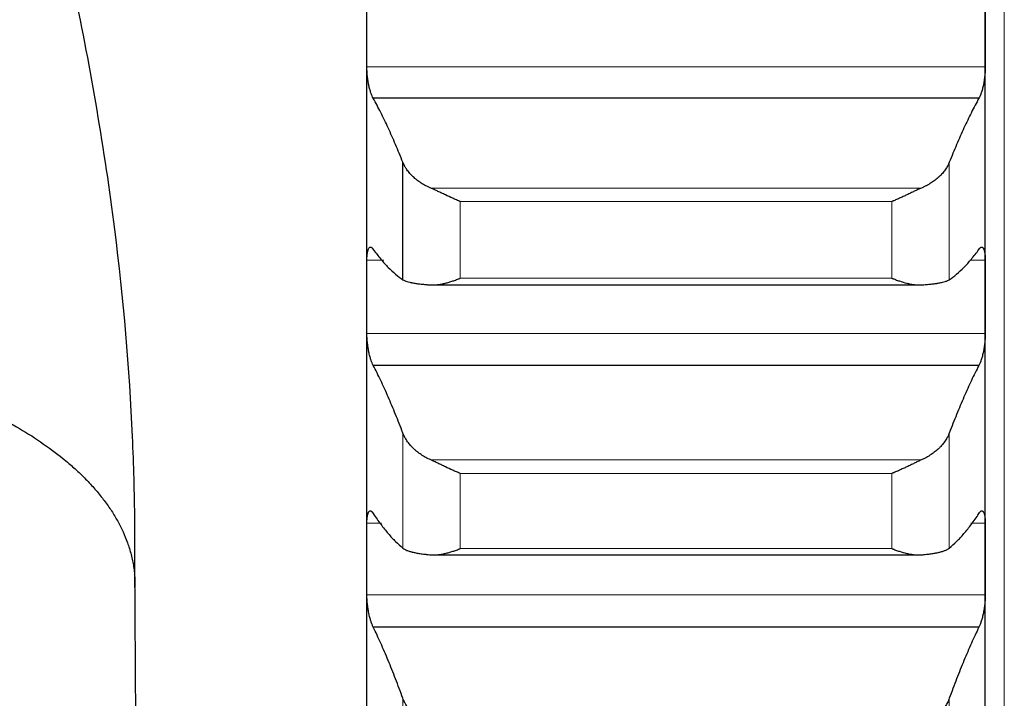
# Model space of a CAD drawing. Header units: inches. Extents: x 0 to 17820, y -10 to 12600.
# Tile 118 of 256: x 6424 to 6507, y 8416 to 8473. Entities that reach past the tile are written whole.
import ezdxf

# ---------------------------------------------------------------- set-up
doc = ezdxf.new("R2010")
doc.units = ezdxf.units.IN
doc.layers.add('1', color=7, linetype='Continuous', true_color=0xffffff)
doc.layers.add('254', color=7, linetype='Continuous', true_color=0xffffff)
doc.styles.add('latin_extended', font='simplex.shx')
doc.dimstyles.get("Standard").update_dxf_attribs({"dimtxt": 0.18, "dimasz": 0.18, "dimexe": 0.18, "dimexo": 0.0625, "dimgap": 0.09, "dimtad": 0, "dimtih": 1, "dimtoh": 1, "dimdec": 4, "dimzin": 0, "dimdsep": 46, "dimtxsty": 'Standard', "dimcen": 0.09, "dimadec": 0, "dimazin": 0, "dimtfac": 1, "dimtdec": 4, "dimtofl": 0, "dimtmove": 0, "dimatfit": 3, "dimfxl": 1, "dimtolj": 1, "dimtzin": 0, "dimarcsym": 0})

# ---------------------------------------------------------------- blocks, each defined once
blk = doc.blocks.new('_U1')
at = {"layer": '254', "color": 3, "linetype": 'Continuous', "lineweight": 13, "transparency": 16777216}
for p, q in [((1291.577, 10505.926), (1291.577, 7002.901)), ((6453.143, 8695.901), (6453.143, 7002.901)), ((1396.577, 7032.901), (6348.143, 7032.901))]:
    blk.add_line(p, q, dxfattribs=at)
at = {"layer": '254', "color": 3, "transparency": 16777216}
for points in [[(1396.577, 7050.401), (1396.577, 7015.401), (1291.577, 7032.901)], [(6348.143, 7015.401), (6348.143, 7050.401), (6453.143, 7032.901)]]:
    blk.add_solid(points, dxfattribs=at)
at = {"layer": 'Defpoints', "color": 0, "transparency": 16777216}
for p in [(1291.577, 10535.926), (6453.143, 8725.901), (6453.143, 7032.901)]:
    blk.add_point(p, dxfattribs=at)
at = {"layer": '254', "color": 2, "lineweight": 13, "transparency": 16777216, "insert": (3697.36, 7190.401), "char_height": 105, "attachment_point": 1, "style": 'latin_extended'}
blk.add_mtext('\\A1;5162', dxfattribs=at)

msp = doc.modelspace()

# ---------------------------------------------------------------- linework, layer by layer
at = {"layer": '1', "color": 110, "linetype": 'Continuous', "lineweight": 13}
for p, q in [((6506.743, 8640.861), (6506.743, 8110.901)), ((6505.141, 8469.423), (6453.146, 8469.423)), ((6502.117, 8451.529), (6502.117, 8461.4)), ((6499.775, 8459.235), (6458.512, 8459.235)), ((6497.288, 8458.102), (6460.999, 8458.102)), ((6460.999, 8451.657), (6460.999, 8458.102)), ((6497.288, 8451.657), (6497.288, 8458.102)), ((6454.574, 8453.159), (6453.146, 8453.159)), ((6505.141, 8453.159), (6503.843, 8453.159)), ((6497.288, 8451.657), (6460.999, 8451.657)), ((6505.141, 8447), (6453.146, 8447)), ((6456.17, 8428.957), (6456.17, 8438.634)), ((6502.117, 8428.957), (6502.117, 8438.634)), ((6499.775, 8436.377), (6458.512, 8436.377)), ((6460.999, 8428.917), (6460.999, 8435.236)), ((6497.288, 8435.236), (6460.999, 8435.236)), ((6497.288, 8428.917), (6497.288, 8435.236)), ((6454.371, 8431.055), (6453.146, 8431.055)), ((6505.141, 8431.055), (6503.916, 8431.055)), ((6497.288, 8428.917), (6460.999, 8428.917)), ((6505.141, 8425.024), (6453.146, 8425.024)), ((6456.17, 8406.86), (6456.17, 8416.327)), ((6502.117, 8406.86), (6502.117, 8416.327))]:
    msp.add_line(p, q, dxfattribs=at)
at = {"layer": '1', "color": 2, "linetype": 'Continuous', "lineweight": 25}
for p, q in [((6453.143, 8472.561), (6453.143, 8495.448)), ((6505.143, 8472.561), (6505.143, 8495.448)), ((6453.143, 8450.079), (6453.143, 8472.561)), ((6505.143, 8450.079), (6505.143, 8472.561)), ((6504.606, 8466.789), (6453.681, 8466.789)), ((6456.17, 8451.529), (6456.17, 8461.4)), ((6458.512, 8451.088), (6499.775, 8451.088)), ((6453.143, 8428.04), (6453.143, 8450.079)), ((6505.143, 8428.04), (6505.143, 8450.079)), ((6504.606, 8444.328), (6453.681, 8444.328)), ((6453.143, 8406.477), (6453.143, 8428.04)), ((6458.776, 8428.384), (6499.775, 8428.384)), ((6505.143, 8406.477), (6505.143, 8428.04)), ((6504.606, 8422.318), (6453.681, 8422.318))]:
    msp.add_line(p, q, dxfattribs=at)
for points, knots in [([(6433.643, 8425.906), (6433.644, 8426.598), (6433.642, 8428.401), (6433.634, 8432.494), (6433.393, 8441.642), (6432.119, 8456.461), (6429.952, 8469.151), (6428.529, 8475.891)], [0, 0, 0, 0, 0.04189, 0.109607, 0.254713, 0.604527, 1, 1, 1, 1]), ([(6453.681, 8466.789), (6453.646, 8466.842), (6453.612, 8466.906), (6453.562, 8467.017), (6453.545, 8467.057), (6453.521, 8467.12), (6453.513, 8467.142), (6453.496, 8467.187), (6453.488, 8467.21), (6453.448, 8467.327), (6453.418, 8467.428), (6453.374, 8467.591), (6453.36, 8467.648), (6453.34, 8467.735), (6453.333, 8467.765), (6453.32, 8467.824), (6453.313, 8467.854), (6453.282, 8468.006), (6453.26, 8468.131), (6453.235, 8468.292), (6453.23, 8468.324), (6453.221, 8468.389), (6453.217, 8468.423), (6453.204, 8468.521), (6453.196, 8468.587), (6453.175, 8468.784), (6453.165, 8468.914), (6453.155, 8469.077), (6453.154, 8469.109), (6453.151, 8469.173), (6453.15, 8469.205), (6453.147, 8469.3), (6453.146, 8469.362), (6453.146, 8469.423)], [0, 0, 0, 0, 0.125, 0.125, 0.1875, 0.1875, 0.21875, 0.21875, 0.25, 0.25, 0.375, 0.375, 0.4375, 0.4375, 0.46875, 0.46875, 0.5, 0.5, 0.625, 0.625, 0.65625, 0.65625, 0.6875, 0.6875, 0.75, 0.75, 0.875, 0.875, 0.90625, 0.90625, 0.9375, 0.9375, 1, 1, 1, 1]), ([(6505.141, 8469.423), (6505.141, 8469.362), (6505.139, 8469.239), (6505.131, 8469.048), (6505.122, 8468.918), (6505.114, 8468.82), (6505.111, 8468.786), (6505.105, 8468.72), (6505.101, 8468.687), (6505.084, 8468.523), (6505.067, 8468.392), (6505.042, 8468.231), (6505.037, 8468.199), (6505.029, 8468.151), (6505.027, 8468.135), (6505.021, 8468.103), (6505.007, 8468.023), (6504.98, 8467.884), (6504.955, 8467.766), (6504.928, 8467.651), (6504.913, 8467.594), (6504.87, 8467.429), (6504.839, 8467.328), (6504.791, 8467.188), (6504.775, 8467.144), (6504.75, 8467.08), (6504.742, 8467.06), (6504.725, 8467.019), (6504.717, 8467), (6504.675, 8466.906), (6504.64, 8466.842), (6504.606, 8466.789)], [0, 0, 0, 0, 0.0625, 0.125, 0.1875, 0.1875, 0.21875, 0.21875, 0.25, 0.25, 0.375, 0.375, 0.40625, 0.40625, 0.421875, 0.421875, 0.4375, 0.5, 0.5625, 0.5625, 0.625, 0.625, 0.75, 0.75, 0.8125, 0.8125, 0.84375, 0.84375, 0.875, 0.875, 1, 1, 1, 1]), ([(6458.512, 8459.235), (6458.366, 8459.298), (6458.226, 8459.365), (6457.957, 8459.507), (6457.7, 8459.657), (6457.463, 8459.824), (6457.323, 8459.933), (6457.295, 8459.955), (6457.24, 8459.999), (6457.213, 8460.022), (6457.133, 8460.09), (6457.081, 8460.136), (6456.931, 8460.276), (6456.839, 8460.371), (6456.667, 8460.566), (6456.588, 8460.666), (6456.48, 8460.819), (6456.445, 8460.87), (6456.397, 8460.948), (6456.381, 8460.974), (6456.35, 8461.027), (6456.335, 8461.053), (6456.263, 8461.185), (6456.212, 8461.292), (6456.17, 8461.4)], [0, 0, 0, 0, 0.125, 0.125, 0.25, 0.375, 0.375, 0.40625, 0.40625, 0.4375, 0.4375, 0.5, 0.5, 0.625, 0.625, 0.75, 0.75, 0.8125, 0.8125, 0.84375, 0.84375, 0.875, 0.875, 1, 1, 1, 1]), ([(6502.117, 8461.4), (6502.075, 8461.292), (6502.025, 8461.186), (6501.91, 8460.977), (6501.781, 8460.77), (6501.623, 8460.57), (6501.494, 8460.423), (6501.449, 8460.374), (6501.379, 8460.302), (6501.355, 8460.278), (6501.306, 8460.23), (6501.282, 8460.207), (6501.157, 8460.09), (6500.945, 8459.91), (6500.71, 8459.744), (6500.463, 8459.585), (6500.334, 8459.509), (6500.164, 8459.419), (6500.13, 8459.402), (6500.06, 8459.367), (6499.956, 8459.315), (6499.848, 8459.267), (6499.775, 8459.235)], [0, 0, 0, 0, 0.125, 0.125, 0.25, 0.375, 0.375, 0.4375, 0.4375, 0.46875, 0.46875, 0.5, 0.5, 0.625, 0.75, 0.75, 0.875, 0.875, 0.90625, 0.90625, 0.9375, 1, 1, 1, 1]), ([(6460.999, 8458.102), (6460.996, 8458.103), (6460.993, 8458.105), (6460.986, 8458.107), (6460.983, 8458.109), (6460.973, 8458.113), (6460.953, 8458.121), (6460.907, 8458.14), (6460.814, 8458.179), (6460.735, 8458.212), (6460.577, 8458.28), (6460.472, 8458.326), (6460.158, 8458.468), (6459.95, 8458.565), (6459.639, 8458.712), (6459.535, 8458.761), (6459.38, 8458.836), (6459.328, 8458.86), (6459.224, 8458.91), (6459.172, 8458.934), (6459.018, 8459.007), (6458.915, 8459.055), (6458.712, 8459.148), (6458.612, 8459.193), (6458.512, 8459.235)], [0, 0, 0, 0, 0.003906, 0.003906, 0.007813, 0.007813, 0.015625, 0.03125, 0.0625, 0.125, 0.125, 0.25, 0.25, 0.5, 0.5, 0.625, 0.625, 0.6875, 0.6875, 0.75, 0.75, 0.875, 0.875, 1, 1, 1, 1]), ([(6499.775, 8459.235), (6499.675, 8459.193), (6499.575, 8459.148), (6499.374, 8459.056), (6499.273, 8459.009), (6499.069, 8458.913), (6498.966, 8458.864), (6498.76, 8458.765), (6498.655, 8458.716), (6498.446, 8458.616), (6498.341, 8458.567), (6498.131, 8458.469), (6498.026, 8458.421), (6497.816, 8458.327), (6497.71, 8458.28), (6497.552, 8458.212), (6497.473, 8458.179), (6497.38, 8458.14), (6497.334, 8458.121), (6497.314, 8458.113), (6497.301, 8458.107), (6497.294, 8458.105), (6497.288, 8458.102)], [0, 0, 0, 0, 0.125, 0.125, 0.25, 0.25, 0.375, 0.375, 0.5, 0.5, 0.625, 0.625, 0.75, 0.75, 0.875, 0.875, 0.9375, 0.96875, 0.984375, 0.992188, 0.992188, 1, 1, 1, 1]), ([(6453.146, 8453.159), (6453.146, 8453.218), (6453.148, 8453.334), (6453.156, 8453.496), (6453.165, 8453.596), (6453.173, 8453.669), (6453.176, 8453.692), (6453.182, 8453.738), (6453.185, 8453.76), (6453.203, 8453.868), (6453.22, 8453.944), (6453.244, 8454.025), (6453.25, 8454.04), (6453.258, 8454.062), (6453.26, 8454.07), (6453.266, 8454.084), (6453.28, 8454.118), (6453.306, 8454.171), (6453.332, 8454.206), (6453.359, 8454.235), (6453.373, 8454.246), (6453.417, 8454.271), (6453.448, 8454.274), (6453.495, 8454.262), (6453.512, 8454.254), (6453.536, 8454.239), (6453.545, 8454.233), (6453.562, 8454.219), (6453.57, 8454.212), (6453.612, 8454.171), (6453.646, 8454.126), (6453.681, 8454.07)], [0, 0, 0, 0, 0.0625, 0.125, 0.1875, 0.1875, 0.21875, 0.21875, 0.25, 0.25, 0.375, 0.375, 0.40625, 0.40625, 0.421875, 0.421875, 0.4375, 0.5, 0.5625, 0.5625, 0.625, 0.625, 0.75, 0.75, 0.8125, 0.8125, 0.84375, 0.84375, 0.875, 0.875, 1, 1, 1, 1]), ([(6504.606, 8454.07), (6504.64, 8454.126), (6504.675, 8454.17), (6504.725, 8454.22), (6504.741, 8454.233), (6504.766, 8454.249), (6504.774, 8454.253), (6504.791, 8454.261), (6504.799, 8454.264), (6504.839, 8454.274), (6504.869, 8454.271), (6504.913, 8454.246), (6504.927, 8454.235), (6504.947, 8454.214), (6504.954, 8454.206), (6504.967, 8454.188), (6504.973, 8454.179), (6505.005, 8454.127), (6505.027, 8454.075), (6505.052, 8453.994), (6505.057, 8453.977), (6505.066, 8453.942), (6505.07, 8453.924), (6505.083, 8453.867), (6505.091, 8453.826), (6505.112, 8453.697), (6505.122, 8453.602), (6505.131, 8453.471), (6505.133, 8453.444), (6505.136, 8453.389), (6505.137, 8453.361), (6505.14, 8453.277), (6505.141, 8453.219), (6505.141, 8453.159)], [0, 0, 0, 0, 0.125, 0.125, 0.1875, 0.1875, 0.21875, 0.21875, 0.25, 0.25, 0.375, 0.375, 0.4375, 0.4375, 0.46875, 0.46875, 0.5, 0.5, 0.625, 0.625, 0.65625, 0.65625, 0.6875, 0.6875, 0.75, 0.75, 0.875, 0.875, 0.90625, 0.90625, 0.9375, 0.9375, 1, 1, 1, 1]), ([(6456.17, 8451.529), (6456.212, 8451.501), (6456.262, 8451.474), (6456.377, 8451.423), (6456.506, 8451.375), (6456.664, 8451.332), (6456.793, 8451.301), (6456.838, 8451.291), (6456.908, 8451.277), (6456.932, 8451.272), (6456.981, 8451.262), (6457.005, 8451.258), (6457.13, 8451.235), (6457.341, 8451.202), (6457.577, 8451.173), (6457.824, 8451.147), (6457.953, 8451.135), (6458.123, 8451.121), (6458.157, 8451.118), (6458.227, 8451.113), (6458.331, 8451.105), (6458.439, 8451.098), (6458.512, 8451.093)], [0, 0, 0, 0, 0.125, 0.125, 0.25, 0.375, 0.375, 0.4375, 0.4375, 0.46875, 0.46875, 0.5, 0.5, 0.625, 0.75, 0.75, 0.875, 0.875, 0.90625, 0.90625, 0.9375, 1, 1, 1, 1]), ([(6458.512, 8451.093), (6458.612, 8451.087), (6458.712, 8451.086), (6458.913, 8451.095), (6459.014, 8451.103), (6459.218, 8451.129), (6459.321, 8451.145), (6459.527, 8451.185), (6459.632, 8451.208), (6459.841, 8451.26), (6459.946, 8451.289), (6460.156, 8451.351), (6460.261, 8451.385), (6460.471, 8451.456), (6460.576, 8451.494), (6460.735, 8451.553), (6460.814, 8451.583), (6460.907, 8451.62), (6460.953, 8451.638), (6460.973, 8451.646), (6460.986, 8451.651), (6460.993, 8451.654), (6460.999, 8451.657)], [0, 0, 0, 0, 0.125, 0.125, 0.25, 0.25, 0.375, 0.375, 0.5, 0.5, 0.625, 0.625, 0.75, 0.75, 0.875, 0.875, 0.9375, 0.96875, 0.984375, 0.992188, 0.992188, 1, 1, 1, 1]), ([(6497.288, 8451.657), (6497.291, 8451.655), (6497.294, 8451.654), (6497.301, 8451.651), (6497.304, 8451.65), (6497.314, 8451.646), (6497.334, 8451.638), (6497.38, 8451.62), (6497.473, 8451.583), (6497.658, 8451.513), (6497.815, 8451.456), (6498.129, 8451.35), (6498.337, 8451.287), (6498.648, 8451.209), (6498.752, 8451.186), (6498.907, 8451.156), (6498.959, 8451.147), (6499.063, 8451.13), (6499.114, 8451.123), (6499.269, 8451.104), (6499.372, 8451.095), (6499.575, 8451.086), (6499.675, 8451.087), (6499.775, 8451.093)], [0, 0, 0, 0, 0.003906, 0.003906, 0.007813, 0.007813, 0.015625, 0.03125, 0.0625, 0.125, 0.25, 0.25, 0.5, 0.5, 0.625, 0.625, 0.6875, 0.6875, 0.75, 0.75, 0.875, 0.875, 1, 1, 1, 1]), ([(6499.775, 8451.093), (6499.921, 8451.102), (6500.061, 8451.112), (6500.33, 8451.134), (6500.587, 8451.158), (6500.823, 8451.187), (6500.964, 8451.207), (6500.992, 8451.211), (6501.047, 8451.219), (6501.074, 8451.223), (6501.154, 8451.235), (6501.206, 8451.244), (6501.356, 8451.271), (6501.448, 8451.29), (6501.62, 8451.331), (6501.699, 8451.353), (6501.807, 8451.387), (6501.841, 8451.399), (6501.89, 8451.417), (6501.906, 8451.423), (6501.937, 8451.436), (6501.952, 8451.442), (6502.024, 8451.474), (6502.075, 8451.501), (6502.117, 8451.529)], [0, 0, 0, 0, 0.125, 0.125, 0.25, 0.375, 0.375, 0.40625, 0.40625, 0.4375, 0.4375, 0.5, 0.5, 0.625, 0.625, 0.75, 0.75, 0.8125, 0.8125, 0.84375, 0.84375, 0.875, 0.875, 1, 1, 1, 1]), ([(6453.681, 8444.328), (6453.646, 8444.386), (6453.612, 8444.455), (6453.562, 8444.572), (6453.545, 8444.614), (6453.521, 8444.68), (6453.513, 8444.702), (6453.496, 8444.749), (6453.488, 8444.773), (6453.448, 8444.894), (6453.418, 8444.999), (6453.374, 8445.166), (6453.36, 8445.223), (6453.34, 8445.312), (6453.333, 8445.342), (6453.32, 8445.403), (6453.313, 8445.434), (6453.282, 8445.587), (6453.26, 8445.714), (6453.235, 8445.876), (6453.23, 8445.908), (6453.221, 8445.974), (6453.217, 8446.007), (6453.204, 8446.106), (6453.196, 8446.172), (6453.175, 8446.368), (6453.165, 8446.498), (6453.155, 8446.659), (6453.154, 8446.691), (6453.151, 8446.754), (6453.15, 8446.786), (6453.147, 8446.879), (6453.146, 8446.94), (6453.146, 8447)], [0, 0, 0, 0, 0.125, 0.125, 0.1875, 0.1875, 0.21875, 0.21875, 0.25, 0.25, 0.375, 0.375, 0.4375, 0.4375, 0.46875, 0.46875, 0.5, 0.5, 0.625, 0.625, 0.65625, 0.65625, 0.6875, 0.6875, 0.75, 0.75, 0.875, 0.875, 0.90625, 0.90625, 0.9375, 0.9375, 1, 1, 1, 1]), ([(6505.141, 8447), (6505.141, 8446.94), (6505.139, 8446.819), (6505.131, 8446.631), (6505.122, 8446.502), (6505.114, 8446.404), (6505.111, 8446.371), (6505.105, 8446.305), (6505.101, 8446.272), (6505.084, 8446.107), (6505.067, 8445.977), (6505.042, 8445.814), (6505.037, 8445.782), (6505.029, 8445.733), (6505.027, 8445.717), (6505.021, 8445.685), (6505.007, 8445.605), (6504.98, 8445.464), (6504.955, 8445.344), (6504.928, 8445.226), (6504.913, 8445.169), (6504.87, 8444.999), (6504.839, 8444.895), (6504.791, 8444.75), (6504.775, 8444.704), (6504.75, 8444.638), (6504.742, 8444.616), (6504.725, 8444.574), (6504.717, 8444.554), (6504.675, 8444.455), (6504.64, 8444.386), (6504.606, 8444.328)], [0, 0, 0, 0, 0.0625, 0.125, 0.1875, 0.1875, 0.21875, 0.21875, 0.25, 0.25, 0.375, 0.375, 0.40625, 0.40625, 0.421875, 0.421875, 0.4375, 0.5, 0.5625, 0.5625, 0.625, 0.625, 0.75, 0.75, 0.8125, 0.8125, 0.84375, 0.84375, 0.875, 0.875, 1, 1, 1, 1]), ([(6458.512, 8436.377), (6458.366, 8436.442), (6458.226, 8436.511), (6457.957, 8436.659), (6457.7, 8436.816), (6457.463, 8436.989), (6457.323, 8437.102), (6457.295, 8437.125), (6457.24, 8437.172), (6457.213, 8437.195), (6457.133, 8437.266), (6457.081, 8437.314), (6456.931, 8437.46), (6456.839, 8437.559), (6456.667, 8437.763), (6456.588, 8437.867), (6456.48, 8438.027), (6456.445, 8438.08), (6456.397, 8438.162), (6456.381, 8438.189), (6456.35, 8438.244), (6456.335, 8438.271), (6456.263, 8438.409), (6456.212, 8438.521), (6456.17, 8438.634)], [0, 0, 0, 0, 0.125, 0.125, 0.25, 0.375, 0.375, 0.40625, 0.40625, 0.4375, 0.4375, 0.5, 0.5, 0.625, 0.625, 0.75, 0.75, 0.8125, 0.8125, 0.84375, 0.84375, 0.875, 0.875, 1, 1, 1, 1]), ([(6502.117, 8438.634), (6502.075, 8438.521), (6502.025, 8438.41), (6501.91, 8438.191), (6501.781, 8437.976), (6501.623, 8437.767), (6501.494, 8437.613), (6501.449, 8437.562), (6501.379, 8437.487), (6501.355, 8437.462), (6501.306, 8437.412), (6501.282, 8437.388), (6501.157, 8437.266), (6500.945, 8437.079), (6500.71, 8436.906), (6500.463, 8436.74), (6500.334, 8436.661), (6500.164, 8436.568), (6500.13, 8436.55), (6500.06, 8436.513), (6499.956, 8436.46), (6499.848, 8436.409), (6499.775, 8436.377)], [0, 0, 0, 0, 0.125, 0.125, 0.25, 0.375, 0.375, 0.4375, 0.4375, 0.46875, 0.46875, 0.5, 0.5, 0.625, 0.75, 0.75, 0.875, 0.875, 0.90625, 0.90625, 0.9375, 1, 1, 1, 1]), ([(6460.999, 8435.236), (6460.996, 8435.237), (6460.993, 8435.239), (6460.986, 8435.241), (6460.983, 8435.243), (6460.973, 8435.247), (6460.953, 8435.255), (6460.907, 8435.273), (6460.814, 8435.311), (6460.735, 8435.344), (6460.577, 8435.412), (6460.472, 8435.457), (6460.158, 8435.598), (6459.95, 8435.695), (6459.639, 8435.843), (6459.535, 8435.892), (6459.38, 8435.967), (6459.328, 8435.992), (6459.224, 8436.042), (6459.172, 8436.067), (6459.018, 8436.142), (6458.915, 8436.191), (6458.712, 8436.286), (6458.612, 8436.332), (6458.512, 8436.377)], [0, 0, 0, 0, 0.003906, 0.003906, 0.007812, 0.007812, 0.015625, 0.03125, 0.0625, 0.125, 0.125, 0.25, 0.25, 0.5, 0.5, 0.625, 0.625, 0.6875, 0.6875, 0.75, 0.75, 0.875, 0.875, 1, 1, 1, 1]), ([(6499.775, 8436.377), (6499.675, 8436.332), (6499.575, 8436.286), (6499.374, 8436.192), (6499.273, 8436.143), (6499.069, 8436.045), (6498.966, 8435.996), (6498.76, 8435.896), (6498.655, 8435.846), (6498.446, 8435.746), (6498.341, 8435.697), (6498.131, 8435.599), (6498.026, 8435.552), (6497.816, 8435.458), (6497.71, 8435.412), (6497.552, 8435.344), (6497.473, 8435.311), (6497.38, 8435.273), (6497.334, 8435.255), (6497.314, 8435.247), (6497.301, 8435.241), (6497.294, 8435.239), (6497.288, 8435.236)], [0, 0, 0, 0, 0.125, 0.125, 0.25, 0.25, 0.375, 0.375, 0.5, 0.5, 0.625, 0.625, 0.75, 0.75, 0.875, 0.875, 0.9375, 0.96875, 0.984375, 0.992188, 0.992188, 1, 1, 1, 1]), ([(6453.146, 8431.055), (6453.146, 8431.114), (6453.148, 8431.227), (6453.156, 8431.384), (6453.165, 8431.481), (6453.173, 8431.55), (6453.176, 8431.573), (6453.182, 8431.617), (6453.185, 8431.638), (6453.203, 8431.741), (6453.22, 8431.812), (6453.244, 8431.887), (6453.25, 8431.902), (6453.258, 8431.922), (6453.26, 8431.929), (6453.266, 8431.942), (6453.28, 8431.973), (6453.306, 8432.02), (6453.332, 8432.05), (6453.359, 8432.074), (6453.373, 8432.083), (6453.417, 8432.1), (6453.448, 8432.098), (6453.495, 8432.078), (6453.512, 8432.068), (6453.536, 8432.049), (6453.545, 8432.041), (6453.562, 8432.025), (6453.57, 8432.017), (6453.612, 8431.969), (6453.646, 8431.92), (6453.681, 8431.859)], [0, 0, 0, 0, 0.0625, 0.125, 0.1875, 0.1875, 0.21875, 0.21875, 0.25, 0.25, 0.375, 0.375, 0.40625, 0.40625, 0.421875, 0.421875, 0.4375, 0.5, 0.5625, 0.5625, 0.625, 0.625, 0.75, 0.75, 0.8125, 0.8125, 0.84375, 0.84375, 0.875, 0.875, 1, 1, 1, 1]), ([(6504.606, 8431.859), (6504.64, 8431.92), (6504.675, 8431.969), (6504.725, 8432.026), (6504.741, 8432.041), (6504.766, 8432.061), (6504.774, 8432.067), (6504.791, 8432.077), (6504.799, 8432.081), (6504.839, 8432.098), (6504.869, 8432.1), (6504.913, 8432.083), (6504.927, 8432.074), (6504.947, 8432.057), (6504.954, 8432.05), (6504.967, 8432.035), (6504.973, 8432.027), (6505.005, 8431.982), (6505.027, 8431.934), (6505.052, 8431.859), (6505.057, 8431.843), (6505.066, 8431.81), (6505.07, 8431.793), (6505.083, 8431.739), (6505.091, 8431.701), (6505.112, 8431.578), (6505.122, 8431.487), (6505.131, 8431.359), (6505.133, 8431.333), (6505.136, 8431.28), (6505.137, 8431.253), (6505.14, 8431.171), (6505.141, 8431.114), (6505.141, 8431.055)], [0, 0, 0, 0, 0.125, 0.125, 0.1875, 0.1875, 0.21875, 0.21875, 0.25, 0.25, 0.375, 0.375, 0.4375, 0.4375, 0.46875, 0.46875, 0.5, 0.5, 0.625, 0.625, 0.65625, 0.65625, 0.6875, 0.6875, 0.75, 0.75, 0.875, 0.875, 0.90625, 0.90625, 0.9375, 0.9375, 1, 1, 1, 1]), ([(6456.17, 8428.957), (6456.212, 8428.922), (6456.262, 8428.889), (6456.377, 8428.826), (6456.506, 8428.765), (6456.664, 8428.71), (6456.793, 8428.671), (6456.838, 8428.658), (6456.908, 8428.639), (6456.932, 8428.633), (6456.981, 8428.621), (6457.005, 8428.615), (6457.13, 8428.586), (6457.341, 8428.542), (6457.577, 8428.504), (6457.824, 8428.468), (6457.953, 8428.452), (6458.123, 8428.432), (6458.157, 8428.429), (6458.227, 8428.421), (6458.331, 8428.411), (6458.439, 8428.401), (6458.512, 8428.394)], [0, 0, 0, 0, 0.125, 0.125, 0.25, 0.375, 0.375, 0.4375, 0.4375, 0.46875, 0.46875, 0.5, 0.5, 0.625, 0.75, 0.75, 0.875, 0.875, 0.90625, 0.90625, 0.9375, 1, 1, 1, 1]), ([(6458.512, 8428.394), (6458.612, 8428.386), (6458.712, 8428.383), (6458.913, 8428.387), (6459.014, 8428.393), (6459.218, 8428.414), (6459.321, 8428.429), (6459.527, 8428.464), (6459.632, 8428.486), (6459.841, 8428.535), (6459.946, 8428.562), (6460.156, 8428.621), (6460.261, 8428.653), (6460.471, 8428.722), (6460.576, 8428.758), (6460.735, 8428.816), (6460.814, 8428.845), (6460.907, 8428.881), (6460.953, 8428.899), (6460.973, 8428.907), (6460.986, 8428.912), (6460.993, 8428.915), (6460.999, 8428.917)], [0, 0, 0, 0, 0.125, 0.125, 0.25, 0.25, 0.375, 0.375, 0.5, 0.5, 0.625, 0.625, 0.75, 0.75, 0.875, 0.875, 0.9375, 0.96875, 0.984375, 0.992187, 0.992187, 1, 1, 1, 1]), ([(6497.288, 8428.917), (6497.291, 8428.916), (6497.294, 8428.915), (6497.301, 8428.912), (6497.304, 8428.911), (6497.314, 8428.907), (6497.334, 8428.899), (6497.38, 8428.881), (6497.473, 8428.845), (6497.658, 8428.777), (6497.815, 8428.722), (6498.129, 8428.62), (6498.337, 8428.56), (6498.648, 8428.487), (6498.752, 8428.466), (6498.907, 8428.439), (6498.959, 8428.431), (6499.063, 8428.416), (6499.114, 8428.41), (6499.269, 8428.393), (6499.372, 8428.387), (6499.575, 8428.383), (6499.675, 8428.386), (6499.775, 8428.394)], [0, 0, 0, 0, 0.003906, 0.003906, 0.007813, 0.007813, 0.015625, 0.03125, 0.0625, 0.125, 0.25, 0.25, 0.5, 0.5, 0.625, 0.625, 0.6875, 0.6875, 0.75, 0.75, 0.875, 0.875, 1, 1, 1, 1]), ([(6499.775, 8428.394), (6499.921, 8428.407), (6500.061, 8428.421), (6500.33, 8428.451), (6500.587, 8428.484), (6500.823, 8428.522), (6500.964, 8428.548), (6500.992, 8428.553), (6501.047, 8428.564), (6501.074, 8428.569), (6501.154, 8428.586), (6501.206, 8428.597), (6501.356, 8428.632), (6501.448, 8428.657), (6501.62, 8428.709), (6501.699, 8428.737), (6501.807, 8428.78), (6501.841, 8428.795), (6501.89, 8428.818), (6501.906, 8428.825), (6501.937, 8428.841), (6501.952, 8428.849), (6502.024, 8428.889), (6502.075, 8428.922), (6502.117, 8428.957)], [0, 0, 0, 0, 0.125, 0.125, 0.25, 0.375, 0.375, 0.40625, 0.40625, 0.4375, 0.4375, 0.5, 0.5, 0.625, 0.625, 0.75, 0.75, 0.8125, 0.8125, 0.84375, 0.84375, 0.875, 0.875, 1, 1, 1, 1]), ([(6437.598, 7787.323), (6436.946, 7892.57), (6435.921, 8058.092), (6434.854, 8230.38), (6434.397, 8304.187), (6434.271, 8324.484), (6434.146, 8344.781), (6434.02, 8365.077), (6433.894, 8385.374), (6433.769, 8405.65), (6433.685, 8419.161), (6433.643, 8425.906)], [0, 0, 0, 0, 0.49444, 0.777608, 0.809392, 0.841176, 0.872961, 0.904745, 0.936529, 0.968313, 1, 1, 1, 1]), ([(6453.681, 8422.318), (6453.646, 8422.381), (6453.612, 8422.454), (6453.562, 8422.577), (6453.545, 8422.621), (6453.521, 8422.689), (6453.513, 8422.713), (6453.496, 8422.761), (6453.488, 8422.786), (6453.448, 8422.912), (6453.418, 8423.019), (6453.374, 8423.19), (6453.36, 8423.248), (6453.34, 8423.339), (6453.333, 8423.37), (6453.32, 8423.431), (6453.313, 8423.462), (6453.282, 8423.618), (6453.26, 8423.745), (6453.235, 8423.908), (6453.23, 8423.941), (6453.221, 8424.006), (6453.217, 8424.04), (6453.204, 8424.139), (6453.196, 8424.204), (6453.175, 8424.4), (6453.165, 8424.529), (6453.155, 8424.688), (6453.154, 8424.72), (6453.151, 8424.782), (6453.15, 8424.813), (6453.147, 8424.905), (6453.146, 8424.965), (6453.146, 8425.024)], [0, 0, 0, 0, 0.125, 0.125, 0.1875, 0.1875, 0.21875, 0.21875, 0.25, 0.25, 0.375, 0.375, 0.4375, 0.4375, 0.46875, 0.46875, 0.5, 0.5, 0.625, 0.625, 0.65625, 0.65625, 0.6875, 0.6875, 0.75, 0.75, 0.875, 0.875, 0.90625, 0.90625, 0.9375, 0.9375, 1, 1, 1, 1]), ([(6505.141, 8425.024), (6505.141, 8424.965), (6505.139, 8424.846), (6505.131, 8424.66), (6505.122, 8424.533), (6505.114, 8424.435), (6505.111, 8424.402), (6505.105, 8424.337), (6505.101, 8424.304), (6505.084, 8424.14), (6505.067, 8424.01), (6505.042, 8423.847), (6505.037, 8423.814), (6505.029, 8423.765), (6505.027, 8423.749), (6505.021, 8423.716), (6505.007, 8423.636), (6504.98, 8423.494), (6504.955, 8423.372), (6504.928, 8423.252), (6504.913, 8423.193), (6504.87, 8423.02), (6504.839, 8422.912), (6504.791, 8422.763), (6504.775, 8422.715), (6504.75, 8422.646), (6504.742, 8422.623), (6504.725, 8422.579), (6504.717, 8422.558), (6504.675, 8422.454), (6504.64, 8422.381), (6504.606, 8422.318)], [0, 0, 0, 0, 0.0625, 0.125, 0.1875, 0.1875, 0.21875, 0.21875, 0.25, 0.25, 0.375, 0.375, 0.40625, 0.40625, 0.421875, 0.421875, 0.4375, 0.5, 0.5625, 0.5625, 0.625, 0.625, 0.75, 0.75, 0.8125, 0.8125, 0.84375, 0.84375, 0.875, 0.875, 1, 1, 1, 1]), ([(6458.512, 8413.982), (6458.366, 8414.049), (6458.226, 8414.121), (6457.957, 8414.275), (6457.7, 8414.437), (6457.463, 8414.617), (6457.323, 8414.734), (6457.295, 8414.758), (6457.24, 8414.806), (6457.213, 8414.831), (6457.133, 8414.905), (6457.081, 8414.954), (6456.931, 8415.106), (6456.839, 8415.209), (6456.667, 8415.421), (6456.588, 8415.529), (6456.48, 8415.695), (6456.445, 8415.751), (6456.397, 8415.836), (6456.381, 8415.864), (6456.35, 8415.921), (6456.335, 8415.95), (6456.263, 8416.094), (6456.212, 8416.21), (6456.17, 8416.327)], [0, 0, 0, 0, 0.125, 0.125, 0.25, 0.375, 0.375, 0.40625, 0.40625, 0.4375, 0.4375, 0.5, 0.5, 0.625, 0.625, 0.75, 0.75, 0.8125, 0.8125, 0.84375, 0.84375, 0.875, 0.875, 1, 1, 1, 1]), ([(6502.117, 8416.327), (6502.075, 8416.21), (6502.025, 8416.094), (6501.91, 8415.867), (6501.781, 8415.642), (6501.623, 8415.425), (6501.494, 8415.265), (6501.449, 8415.212), (6501.379, 8415.134), (6501.355, 8415.108), (6501.306, 8415.057), (6501.282, 8415.031), (6501.157, 8414.905), (6500.945, 8414.71), (6500.71, 8414.53), (6500.463, 8414.359), (6500.334, 8414.277), (6500.164, 8414.18), (6500.13, 8414.161), (6500.06, 8414.123), (6499.956, 8414.068), (6499.848, 8414.015), (6499.775, 8413.982)], [0, 0, 0, 0, 0.125, 0.125, 0.25, 0.375, 0.375, 0.4375, 0.4375, 0.46875, 0.46875, 0.5, 0.5, 0.625, 0.75, 0.75, 0.875, 0.875, 0.90625, 0.90625, 0.9375, 1, 1, 1, 1])]:
    msp.add_open_spline(points, degree=3, knots=knots, dxfattribs=at)
for points in [[(6453.143, 8472.561), (6453.143, 8473.607), (6453.144, 8474.653), (6453.146, 8475.699)], [(6505.141, 8475.699), (6505.143, 8474.653), (6505.143, 8473.607), (6505.143, 8472.561)], [(6453.146, 8469.423), (6453.144, 8470.469), (6453.143, 8471.515), (6453.143, 8472.561)], [(6505.143, 8472.561), (6505.143, 8471.515), (6505.143, 8470.469), (6505.141, 8469.423)], [(6456.17, 8461.4), (6455.966, 8461.915), (6455.556, 8462.912), (6454.937, 8464.309), (6454.312, 8465.607), (6453.892, 8466.406), (6453.681, 8466.789)], [(6504.606, 8466.789), (6504.395, 8466.406), (6503.975, 8465.607), (6503.35, 8464.309), (6502.731, 8462.912), (6502.321, 8461.915), (6502.117, 8461.4)], [(6453.681, 8454.07), (6453.892, 8453.781), (6454.312, 8453.243), (6454.937, 8452.55), (6455.556, 8451.972), (6455.966, 8451.664), (6456.17, 8451.529)], [(6502.117, 8451.529), (6502.321, 8451.664), (6502.731, 8451.972), (6503.35, 8452.55), (6503.975, 8453.243), (6504.395, 8453.781), (6504.606, 8454.07)], [(6453.143, 8450.079), (6453.143, 8451.106), (6453.144, 8452.132), (6453.146, 8453.159)], [(6505.141, 8453.159), (6505.143, 8452.132), (6505.143, 8451.106), (6505.143, 8450.079)], [(6453.146, 8447), (6453.144, 8448.027), (6453.143, 8449.053), (6453.143, 8450.079)], [(6505.143, 8450.079), (6505.143, 8449.053), (6505.143, 8448.027), (6505.141, 8447)], [(6456.17, 8438.634), (6455.966, 8439.173), (6455.556, 8440.218), (6454.937, 8441.689), (6454.312, 8443.065), (6453.892, 8443.918), (6453.681, 8444.328)], [(6504.606, 8444.328), (6504.395, 8443.918), (6503.975, 8443.065), (6503.35, 8441.689), (6502.731, 8440.218), (6502.321, 8439.173), (6502.117, 8438.634)], [(6453.681, 8431.859), (6453.892, 8431.541), (6454.312, 8430.944), (6454.937, 8430.162), (6455.556, 8429.493), (6455.966, 8429.123), (6456.17, 8428.957)], [(6502.117, 8428.957), (6502.321, 8429.123), (6502.731, 8429.493), (6503.35, 8430.162), (6503.975, 8430.944), (6504.395, 8431.541), (6504.606, 8431.859)], [(6453.143, 8428.04), (6453.143, 8429.045), (6453.144, 8430.05), (6453.146, 8431.055)], [(6505.141, 8431.055), (6505.143, 8430.05), (6505.143, 8429.045), (6505.143, 8428.04)], [(6453.146, 8425.024), (6453.144, 8426.029), (6453.143, 8427.034), (6453.143, 8428.04)], [(6505.143, 8428.04), (6505.143, 8427.034), (6505.143, 8426.029), (6505.141, 8425.024)], [(6456.17, 8416.327), (6455.966, 8416.889), (6455.556, 8417.981), (6454.937, 8419.525), (6454.312, 8420.976), (6453.892, 8421.881), (6453.681, 8422.318)], [(6504.606, 8422.318), (6504.395, 8421.881), (6503.975, 8420.976), (6503.35, 8419.525), (6502.731, 8417.981), (6502.321, 8416.889), (6502.117, 8416.327)]]:
    msp.add_open_spline(points, degree=3, dxfattribs=at)
msp.add_rational_spline([(6344.644, 8425.42), (6344.644, 8425.483), (6344.644, 8425.545), (6344.645, 8425.607), (6344.805, 8433.152), (6352.882, 8443.091), (6373.86, 8446.827), (6405.325, 8446.819), (6426.144, 8443.072), (6433.8, 8433.129), (6433.641, 8425.646)], [1.01658800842, 1.01659976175, 1.01660769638, 1.01661171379, 1.01661171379, 0.958470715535, 1.01661171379, 1.01661171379, 0.958470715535, 1.01661171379, 1.01661171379], degree=4, knots=[0, 0, 0, 0, 0, 0.004139, 0.004139, 0.004139, 0.50207, 0.50207, 0.50207, 1, 1, 1, 1, 1], dxfattribs=at)

# ---------------------------------------------------------------- dimensions: what is measured, and where the dimension line sits
at = {"layer": '254', "color": 2, "linetype": 'Continuous', "lineweight": 13}
dim = msp.add_linear_dim(base=(6453.143, 7032.901), p1=(1291.577, 10535.926), p2=(6453.143, 8725.901), dimstyle='Standard', override={"dimscale": 30, "dimtxt": 3.5, "dimasz": 3.5, "dimexe": 1, "dimexo": 1, "dimgap": 1.75, "dimtad": 1, "dimtih": 1, "dimtoh": 0, "dimdec": 0, "dimlfac": 1, "dimzin": 8, "dimdsep": 46, "dimlunit": 2, "dimtxsty": 'latin_extended', "dimsah": 1, "dimse1": 0, "dimse2": 0, "dimsd1": 0, "dimsd2": 0, "dimclrd": 3, "dimclre": 3, "dimclrt": 2, "dimtol": 0, "dimtm": -0.1, "dimtfac": 0.714286, "dimtdec": 3, "dimtofl": 1, "dimtmove": 0, "dimtzin": 8, "dimlwd": 13, "dimlwe": 13}, dxfattribs=at)
dim.commit()
dim.dimension.update_dxf_attribs({"geometry": '_U1', "text_midpoint": (3872.36, 7032.901), "dimtype": 160})

doc.saveas('drawing.dxf')
